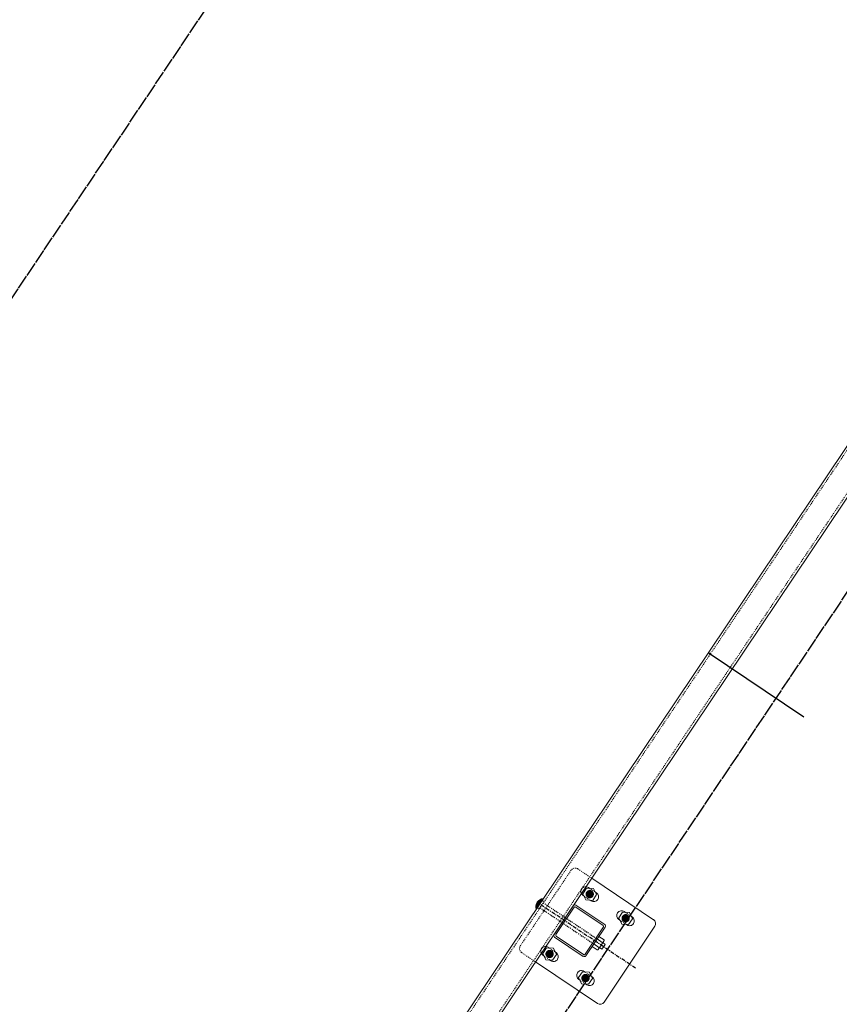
# Model space of a CAD drawing. Header units: inches. Extents: x 26090020 to 26091405, y 7484395 to 7485569.
# Tile 19 of 26: x 26090642 to 26090727, y 7484965 to 7485067. Entities that reach past the tile are written whole.
import ezdxf

# ---------------------------------------------------------------- set-up
doc = ezdxf.new("R2010")
doc.units = ezdxf.units.IN
doc.header["$MEASUREMENT"] = 0
for name, pattern in [('bcenterline', [0.5, 0.375, -0.03125, 0.0625, -0.03125]), ('bhiddenpr', [0.1875, 0.125, -0.0625]), ('brebarpr', [1.5625, 1.5, -0.0625]), ('DGN Style 2', [0.017105, 0.010263, -0.006842])]:
    doc.linetypes.add(name, pattern=pattern)
for name, color, linetype in [('BR_P_Rail_Centerline', 2, 'bcenterline'), ('BR_P_Rail_Hidden', 230, 'bhiddenpr'), ('BR_P_Rail_Object', 230, 'Continuous'), ('BR_P_Rail_Reinforcing', 30, 'brebarpr')]:
    doc.layers.add(name, color=color, linetype=linetype)

msp = doc.modelspace()

# ---------------------------------------------------------------- hatches: boundary and pattern name
at = {"layer": 'BR_P_Rail_Object', "lineweight": 0}
h = msp.add_hatch(color=151, dxfattribs=at)
edge = h.paths.add_edge_path()
edge.add_arc((26090701.45, 7484976.4), 0.438, 56.1527, 416.1527, ccw=False)
h = msp.add_hatch(color=151, dxfattribs=at)
edge = h.paths.add_edge_path()
edge.add_arc((26090701.45, 7484976.4), 0.438, 56.1527, 416.1527, ccw=False)
h = msp.add_hatch(color=151, dxfattribs=at)
edge = h.paths.add_edge_path()
edge.add_arc((26090705.19, 7484973.89), 0.438, 56.1527, 416.1527, ccw=False)
h = msp.add_hatch(color=151, dxfattribs=at)
edge = h.paths.add_edge_path()
edge.add_arc((26090697.27, 7484970.17), 0.438, 56.1527, 416.1527, ccw=False)
h = msp.add_hatch(color=151, dxfattribs=at)
edge = h.paths.add_edge_path()
edge.add_arc((26090697.27, 7484970.17), 0.438, 56.1527, 416.1527, ccw=False)
h = msp.add_hatch(color=151, dxfattribs=at)
edge = h.paths.add_edge_path()
edge.add_arc((26090701.01, 7484967.66), 0.438, 56.1527, 416.1527, ccw=False)

# ---------------------------------------------------------------- linework, layer by layer
at = {"layer": 'BR_P_Rail_Centerline'}
msp.add_line((26090706.21, 7484968.69), (26090696.25, 7484975.37), dxfattribs=at)
at = {"layer": 'BR_P_Rail_Hidden', "color": 1, "linetype": 'DGN Style 2', "lineweight": 0}
for p, q in [((26090374.73, 7484495.5), (26090807.65, 7485141.04)), ((26090376.8, 7484494.11), (26090809.73, 7485139.65)), ((26090699.52, 7484978.9), (26090694.22, 7484971.01)), ((26090699.52, 7484978.9), (26090694.22, 7484971.01)), ((26090700.21, 7484979.03), (26090701.66, 7484978.06)), ((26090700.21, 7484979.03), (26090701.66, 7484978.06)), ((26090700.86, 7484976.19), (26090701.49, 7484975.77)), ((26090700.86, 7484976.19), (26090701.49, 7484975.77)), ((26090701.41, 7484977.02), (26090702.04, 7484976.6)), ((26090701.41, 7484977.02), (26090702.04, 7484976.6)), ((26090705.15, 7484974.52), (26090705.78, 7484974.09)), ((26090704.59, 7484973.69), (26090705.22, 7484973.26)), ((26090694.36, 7484970.31), (26090695.81, 7484969.34)), ((26090694.36, 7484970.31), (26090695.81, 7484969.34)), ((26090696.68, 7484969.96), (26090697.31, 7484969.54)), ((26090696.68, 7484969.96), (26090697.31, 7484969.54)), ((26090697.24, 7484970.79), (26090697.87, 7484970.37)), ((26090697.24, 7484970.79), (26090697.87, 7484970.37)), ((26090700.97, 7484968.29), (26090701.6, 7484967.87)), ((26090700.42, 7484967.46), (26090701.05, 7484967.04))]:
    msp.add_line(p, q, dxfattribs=at)
at = {"layer": 'BR_P_Rail_Hidden', "color": 1, "linetype": 'DGN Style 2'}
for p, q in [((26090696.69, 7484975.64), (26090696.17, 7484974.86)), ((26090696.69, 7484975.64), (26090696.17, 7484974.86)), ((26090696.51, 7484975.76), (26090696.69, 7484975.64)), ((26090696.51, 7484975.76), (26090696.69, 7484975.64)), ((26090696.6, 7484975.51), (26090702.23, 7484971.73)), ((26090695.99, 7484974.98), (26090696.17, 7484974.86)), ((26090695.99, 7484974.98), (26090696.17, 7484974.86)), ((26090696.25, 7484974.99), (26090701.89, 7484971.21))]:
    msp.add_line(p, q, dxfattribs=at)
at = {"layer": 'BR_P_Rail_Hidden', "color": 1, "linetype": 'DGN Style 2', "lineweight": 0}
msp.add_arc((26090699.93, 7484978.62), 0.5, 56.1527, 146.1527, dxfattribs=at)
msp.add_arc((26090699.93, 7484978.62), 0.5, 56.1527, 146.1527, dxfattribs=at)
at = {"layer": 'BR_P_Rail_Hidden', "color": 1, "linetype": 'DGN Style 2', "lineweight": 0, "extrusion": (0, 0, -1)}
msp.add_arc((-26090694.64, 7484970.73), 0.5, 303.8473, 33.8473, dxfattribs=at)
msp.add_arc((-26090694.64, 7484970.73), 0.5, 303.8473, 33.8473, dxfattribs=at)
at = {"layer": 'BR_P_Rail_Object', "color": 2, "lineweight": 13}
for p, q in [((26090374.52, 7484495.64), (26090807.45, 7485141.18)), ((26090809.94, 7485139.51), (26090377.01, 7484493.97))]:
    msp.add_line(p, q, dxfattribs=at)
at = {"layer": 'BR_P_Rail_Object'}
msp.add_line((26090723.76, 7484994.85), (26090713.79, 7485001.53), dxfattribs=at)
at = {"layer": 'BR_P_Rail_Object', "color": 5, "lineweight": 0}
for p, q in [((26090701.31, 7484977.09), (26090701.41, 7484977.02)), ((26090701.31, 7484977.09), (26090701.41, 7484977.02)), ((26090700.76, 7484976.26), (26090700.86, 7484976.19)), ((26090700.76, 7484976.26), (26090700.86, 7484976.19)), ((26090702.04, 7484976.6), (26090702.14, 7484976.53)), ((26090702.04, 7484976.6), (26090702.14, 7484976.53)), ((26090699.74, 7484975.19), (26090697.74, 7484972.2)), ((26090699.74, 7484975.19), (26090697.74, 7484972.2)), ((26090699.84, 7484975.03), (26090697.93, 7484972.18)), ((26090699.84, 7484975.03), (26090697.93, 7484972.18)), ((26090699.99, 7484975.06), (26090702.84, 7484973.14)), ((26090700.02, 7484975.25), (26090703.01, 7484973.24)), ((26090701.49, 7484975.77), (26090701.59, 7484975.7)), ((26090701.49, 7484975.77), (26090701.59, 7484975.7)), ((26090705.05, 7484974.58), (26090705.15, 7484974.52)), ((26090705.78, 7484974.09), (26090705.88, 7484974.03)), ((26090702.87, 7484973), (26090700.96, 7484970.14)), ((26090704.49, 7484973.75), (26090704.59, 7484973.69)), ((26090705.22, 7484973.26), (26090705.32, 7484973.2)), ((26090697.95, 7484972.03), (26090700.81, 7484970.11)), ((26090703.06, 7484972.97), (26090701.06, 7484969.98)), ((26090697.79, 7484971.93), (26090700.78, 7484969.92)), ((26090696.58, 7484970.03), (26090696.68, 7484969.96)), ((26090696.58, 7484970.03), (26090696.68, 7484969.96)), ((26090697.14, 7484970.86), (26090697.24, 7484970.79)), ((26090697.14, 7484970.86), (26090697.24, 7484970.79)), ((26090697.87, 7484970.37), (26090697.97, 7484970.3)), ((26090697.87, 7484970.37), (26090697.97, 7484970.3)), ((26090697.31, 7484969.54), (26090697.41, 7484969.47)), ((26090697.31, 7484969.54), (26090697.41, 7484969.47)), ((26090700.87, 7484968.36), (26090700.97, 7484968.29)), ((26090701.6, 7484967.87), (26090701.7, 7484967.8)), ((26090700.32, 7484967.52), (26090700.42, 7484967.46)), ((26090701.05, 7484967.04), (26090701.15, 7484966.97))]:
    msp.add_line(p, q, dxfattribs=at)
at = {"layer": 'BR_P_Rail_Object', "color": 5, "lineweight": 13}
for p, q in [((26090701.66, 7484978.06), (26090708.1, 7484973.74)), ((26090708.24, 7484973.05), (26090702.94, 7484965.16)), ((26090695.81, 7484969.34), (26090702.25, 7484965.02))]:
    msp.add_line(p, q, dxfattribs=at)
at = {"layer": 'BR_P_Rail_Object', "color": 151, "linetype": 'Continuous', "lineweight": 13}
for p, q in [((26090695.83, 7484975.09), (26090696.09, 7484975.14)), ((26090695.83, 7484975.09), (26090696.09, 7484975.14)), ((26090695.83, 7484975.08), (26090696.08, 7484975.13)), ((26090695.83, 7484975.08), (26090696.08, 7484975.13)), ((26090695.83, 7484975.06), (26090696.07, 7484975.11)), ((26090695.83, 7484975.06), (26090696.07, 7484975.11)), ((26090695.83, 7484975.05), (26090696.06, 7484975.1)), ((26090695.83, 7484975.05), (26090696.06, 7484975.1)), ((26090695.83, 7484975.04), (26090696.05, 7484975.08)), ((26090695.88, 7484974.83), (26090695.83, 7484975.08)), ((26090695.83, 7484975.04), (26090696.05, 7484975.08)), ((26090695.88, 7484974.83), (26090695.83, 7484975.08)), ((26090695.83, 7484975.02), (26090696.04, 7484975.07)), ((26090695.83, 7484975.02), (26090696.04, 7484975.07)), ((26090695.83, 7484975.01), (26090696.03, 7484975.05)), ((26090695.83, 7484975.01), (26090696.03, 7484975.05)), ((26090695.83, 7484975), (26090696.02, 7484975.03)), ((26090695.83, 7484975), (26090696.02, 7484975.03)), ((26090695.84, 7484975.18), (26090696.16, 7484975.24)), ((26090695.84, 7484975.18), (26090696.16, 7484975.24)), ((26090695.84, 7484975.16), (26090696.15, 7484975.22)), ((26090695.84, 7484975.16), (26090696.15, 7484975.22)), ((26090695.84, 7484975.15), (26090696.14, 7484975.21)), ((26090695.84, 7484975.15), (26090696.14, 7484975.21)), ((26090695.84, 7484975.13), (26090696.13, 7484975.19)), ((26090695.84, 7484975.13), (26090696.13, 7484975.19)), ((26090695.84, 7484975.12), (26090696.12, 7484975.17)), ((26090695.9, 7484974.86), (26090695.84, 7484975.17)), ((26090695.84, 7484975.12), (26090696.12, 7484975.17)), ((26090695.9, 7484974.86), (26090695.84, 7484975.17)), ((26090695.84, 7484975.11), (26090696.1, 7484975.16)), ((26090695.84, 7484975.11), (26090696.1, 7484975.16)), ((26090695.89, 7484974.84), (26090695.84, 7484975.13)), ((26090695.89, 7484974.84), (26090695.84, 7484975.13)), ((26090695.85, 7484975.23), (26090696.2, 7484975.3)), ((26090695.85, 7484975.23), (26090696.2, 7484975.3)), ((26090695.85, 7484975.22), (26090696.19, 7484975.28)), ((26090695.85, 7484975.22), (26090696.19, 7484975.28)), ((26090695.85, 7484975.2), (26090696.18, 7484975.27)), ((26090695.85, 7484975.2), (26090696.18, 7484975.27)), ((26090695.85, 7484975.19), (26090696.17, 7484975.25)), ((26090695.85, 7484975.19), (26090696.17, 7484975.25)), ((26090695.91, 7484974.87), (26090695.85, 7484975.21)), ((26090695.91, 7484974.87), (26090695.85, 7484975.21)), ((26090695.86, 7484975.27), (26090696.23, 7484975.35)), ((26090695.86, 7484975.27), (26090696.23, 7484975.35)), ((26090695.86, 7484975.26), (26090696.22, 7484975.33)), ((26090695.86, 7484975.26), (26090696.22, 7484975.33)), ((26090695.86, 7484975.25), (26090696.21, 7484975.32)), ((26090695.86, 7484975.25), (26090696.21, 7484975.32)), ((26090695.94, 7484974.91), (26090695.86, 7484975.27)), ((26090695.94, 7484974.91), (26090695.86, 7484975.27)), ((26090695.92, 7484974.89), (26090695.86, 7484975.24)), ((26090695.92, 7484974.89), (26090695.86, 7484975.24)), ((26090695.87, 7484975.3), (26090696.25, 7484975.38)), ((26090695.87, 7484975.3), (26090696.25, 7484975.38)), ((26090695.87, 7484975.29), (26090696.24, 7484975.36)), ((26090695.87, 7484975.29), (26090696.24, 7484975.36)), ((26090695.95, 7484974.92), (26090695.87, 7484975.3)), ((26090695.95, 7484974.92), (26090695.87, 7484975.3)), ((26090695.88, 7484975.33), (26090696.27, 7484975.41)), ((26090695.88, 7484975.33), (26090696.27, 7484975.41)), ((26090695.88, 7484975.32), (26090696.26, 7484975.39)), ((26090695.88, 7484975.32), (26090696.26, 7484975.39)), ((26090695.96, 7484974.94), (26090695.88, 7484975.33)), ((26090695.96, 7484974.94), (26090695.88, 7484975.33)), ((26090695.89, 7484975.36), (26090696.29, 7484975.44)), ((26090695.89, 7484975.36), (26090696.29, 7484975.44)), ((26090695.89, 7484975.35), (26090696.28, 7484975.43)), ((26090695.89, 7484975.35), (26090696.28, 7484975.43)), ((26090695.97, 7484974.95), (26090695.89, 7484975.35)), ((26090695.97, 7484974.95), (26090695.89, 7484975.35)), ((26090695.9, 7484975.39), (26090696.32, 7484975.47)), ((26090695.9, 7484975.39), (26090696.32, 7484975.47)), ((26090695.9, 7484975.38), (26090696.3, 7484975.46)), ((26090695.9, 7484975.38), (26090696.3, 7484975.46)), ((26090695.98, 7484974.97), (26090695.9, 7484975.37)), ((26090695.98, 7484974.97), (26090695.9, 7484975.37)), ((26090695.91, 7484975.41), (26090696.33, 7484975.49)), ((26090695.91, 7484975.41), (26090696.33, 7484975.49)), ((26090695.99, 7484974.98), (26090695.91, 7484975.4)), ((26090695.99, 7484974.98), (26090695.91, 7484975.4)), ((26090695.92, 7484975.44), (26090696.35, 7484975.52)), ((26090695.92, 7484975.44), (26090696.35, 7484975.52)), ((26090695.92, 7484975.42), (26090696.34, 7484975.5)), ((26090695.92, 7484975.42), (26090696.34, 7484975.5)), ((26090696, 7484975), (26090695.92, 7484975.42)), ((26090696, 7484975), (26090695.92, 7484975.42)), ((26090695.93, 7484975.45), (26090696.36, 7484975.53)), ((26090695.93, 7484975.45), (26090696.36, 7484975.53)), ((26090696.01, 7484975.02), (26090695.93, 7484975.44)), ((26090696.01, 7484975.02), (26090695.93, 7484975.44)), ((26090695.94, 7484975.47), (26090696.37, 7484975.55)), ((26090695.94, 7484975.47), (26090696.37, 7484975.55)), ((26090696.02, 7484975.03), (26090695.94, 7484975.46)), ((26090696.02, 7484975.03), (26090695.94, 7484975.46)), ((26090695.95, 7484975.48), (26090696.38, 7484975.57)), ((26090695.95, 7484975.48), (26090696.38, 7484975.57)), ((26090696.03, 7484975.05), (26090695.95, 7484975.48)), ((26090696.03, 7484975.05), (26090695.95, 7484975.48)), ((26090695.96, 7484975.5), (26090696.39, 7484975.58)), ((26090695.96, 7484975.5), (26090696.39, 7484975.58)), ((26090696.04, 7484975.06), (26090695.96, 7484975.49)), ((26090696.04, 7484975.06), (26090695.96, 7484975.49)), ((26090695.97, 7484975.51), (26090696.4, 7484975.6)), ((26090695.97, 7484975.51), (26090696.4, 7484975.6)), ((26090696.05, 7484975.08), (26090695.97, 7484975.51)), ((26090696.05, 7484975.08), (26090695.97, 7484975.51)), ((26090695.98, 7484975.53), (26090696.41, 7484975.61)), ((26090695.98, 7484975.53), (26090696.41, 7484975.61)), ((26090696.06, 7484975.09), (26090695.98, 7484975.53)), ((26090696.06, 7484975.09), (26090695.98, 7484975.53)), ((26090695.99, 7484975.54), (26090696.42, 7484975.63)), ((26090695.99, 7484975.54), (26090696.42, 7484975.63)), ((26090696.07, 7484975.11), (26090695.99, 7484975.54)), ((26090696.07, 7484975.11), (26090695.99, 7484975.54)), ((26090696, 7484975.56), (26090696.43, 7484975.64)), ((26090696, 7484975.56), (26090696.43, 7484975.64)), ((26090696.08, 7484975.13), (26090696, 7484975.56)), ((26090696.08, 7484975.13), (26090696, 7484975.56)), ((26090696.01, 7484975.58), (26090696.44, 7484975.66)), ((26090696.01, 7484975.58), (26090696.44, 7484975.66)), ((26090696.09, 7484975.14), (26090696.01, 7484975.57)), ((26090696.09, 7484975.14), (26090696.01, 7484975.57)), ((26090696.02, 7484975.59), (26090696.45, 7484975.68)), ((26090696.02, 7484975.59), (26090696.45, 7484975.68)), ((26090696.1, 7484975.16), (26090696.02, 7484975.59)), ((26090696.1, 7484975.16), (26090696.02, 7484975.59)), ((26090696.03, 7484975.61), (26090696.46, 7484975.69)), ((26090696.03, 7484975.61), (26090696.46, 7484975.69)), ((26090696.11, 7484975.17), (26090696.03, 7484975.6)), ((26090696.11, 7484975.17), (26090696.03, 7484975.6)), ((26090696.12, 7484975.19), (26090696.04, 7484975.62)), ((26090696.12, 7484975.19), (26090696.04, 7484975.62)), ((26090696.05, 7484975.62), (26090696.47, 7484975.71)), ((26090696.05, 7484975.62), (26090696.47, 7484975.71)), ((26090696.13, 7484975.2), (26090696.05, 7484975.63)), ((26090696.13, 7484975.2), (26090696.05, 7484975.63)), ((26090696.06, 7484975.64), (26090696.48, 7484975.72)), ((26090696.06, 7484975.64), (26090696.48, 7484975.72)), ((26090696.15, 7484975.22), (26090696.06, 7484975.64)), ((26090696.15, 7484975.22), (26090696.06, 7484975.64)), ((26090696.16, 7484975.23), (26090696.07, 7484975.65)), ((26090696.16, 7484975.23), (26090696.07, 7484975.65)), ((26090696.08, 7484975.66), (26090696.49, 7484975.74)), ((26090696.08, 7484975.66), (26090696.49, 7484975.74)), ((26090696.17, 7484975.25), (26090696.08, 7484975.67)), ((26090696.17, 7484975.25), (26090696.08, 7484975.67)), ((26090696.09, 7484975.67), (26090696.5, 7484975.75)), ((26090696.09, 7484975.67), (26090696.5, 7484975.75)), ((26090696.18, 7484975.27), (26090696.1, 7484975.68)), ((26090696.18, 7484975.27), (26090696.1, 7484975.68)), ((26090696.11, 7484975.69), (26090696.51, 7484975.77)), ((26090696.11, 7484975.69), (26090696.51, 7484975.77)), ((26090696.19, 7484975.28), (26090696.11, 7484975.69)), ((26090696.19, 7484975.28), (26090696.11, 7484975.69)), ((26090696.2, 7484975.3), (26090696.12, 7484975.7)), ((26090696.2, 7484975.3), (26090696.12, 7484975.7)), ((26090696.13, 7484975.71), (26090696.53, 7484975.79)), ((26090696.13, 7484975.71), (26090696.53, 7484975.79)), ((26090696.21, 7484975.31), (26090696.13, 7484975.71)), ((26090696.21, 7484975.31), (26090696.13, 7484975.71)), ((26090696.22, 7484975.33), (26090696.14, 7484975.72)), ((26090696.22, 7484975.33), (26090696.14, 7484975.72)), ((26090696.15, 7484975.72), (26090696.54, 7484975.8)), ((26090696.15, 7484975.72), (26090696.54, 7484975.8)), ((26090696.23, 7484975.34), (26090696.15, 7484975.73)), ((26090696.23, 7484975.34), (26090696.15, 7484975.73)), ((26090696.24, 7484975.36), (26090696.16, 7484975.74)), ((26090696.24, 7484975.36), (26090696.16, 7484975.74)), ((26090696.17, 7484975.74), (26090696.55, 7484975.82)), ((26090696.17, 7484975.74), (26090696.55, 7484975.82)), ((26090696.25, 7484975.38), (26090696.18, 7484975.75)), ((26090696.25, 7484975.38), (26090696.18, 7484975.75)), ((26090696.19, 7484975.76), (26090696.56, 7484975.83)), ((26090696.19, 7484975.76), (26090696.56, 7484975.83)), ((26090696.26, 7484975.39), (26090696.19, 7484975.76)), ((26090696.26, 7484975.39), (26090696.19, 7484975.76)), ((26090696.27, 7484975.41), (26090696.2, 7484975.77)), ((26090696.27, 7484975.41), (26090696.2, 7484975.77)), ((26090696.21, 7484975.78), (26090696.57, 7484975.85)), ((26090696.21, 7484975.78), (26090696.57, 7484975.85)), ((26090696.28, 7484975.42), (26090696.21, 7484975.78)), ((26090696.28, 7484975.42), (26090696.21, 7484975.78)), ((26090696.29, 7484975.44), (26090696.22, 7484975.79)), ((26090696.29, 7484975.44), (26090696.22, 7484975.79)), ((26090696.24, 7484975.8), (26090696.58, 7484975.86)), ((26090696.24, 7484975.8), (26090696.58, 7484975.86)), ((26090696.3, 7484975.45), (26090696.24, 7484975.79)), ((26090696.3, 7484975.45), (26090696.24, 7484975.79)), ((26090696.31, 7484975.47), (26090696.25, 7484975.8)), ((26090696.31, 7484975.47), (26090696.25, 7484975.8)), ((26090696.32, 7484975.49), (26090696.26, 7484975.81)), ((26090696.32, 7484975.49), (26090696.26, 7484975.81)), ((26090696.27, 7484975.82), (26090696.59, 7484975.88)), ((26090696.27, 7484975.82), (26090696.59, 7484975.88)), ((26090696.33, 7484975.5), (26090696.27, 7484975.82)), ((26090696.33, 7484975.5), (26090696.27, 7484975.82)), ((26090696.34, 7484975.52), (26090696.28, 7484975.82)), ((26090696.34, 7484975.52), (26090696.28, 7484975.82)), ((26090696.36, 7484975.53), (26090696.3, 7484975.83)), ((26090696.36, 7484975.53), (26090696.3, 7484975.83)), ((26090696.31, 7484975.84), (26090696.6, 7484975.9)), ((26090696.31, 7484975.84), (26090696.6, 7484975.9)), ((26090696.37, 7484975.55), (26090696.31, 7484975.84)), ((26090696.37, 7484975.55), (26090696.31, 7484975.84)), ((26090696.38, 7484975.56), (26090696.32, 7484975.84)), ((26090696.38, 7484975.56), (26090696.32, 7484975.84)), ((26090696.39, 7484975.58), (26090696.33, 7484975.85)), ((26090696.39, 7484975.58), (26090696.33, 7484975.85)), ((26090696.35, 7484975.86), (26090696.61, 7484975.91)), ((26090696.35, 7484975.86), (26090696.61, 7484975.91)), ((26090696.4, 7484975.59), (26090696.35, 7484975.86)), ((26090696.4, 7484975.59), (26090696.35, 7484975.86)), ((26090696.41, 7484975.61), (26090696.36, 7484975.86)), ((26090696.41, 7484975.61), (26090696.36, 7484975.86)), ((26090696.42, 7484975.63), (26090696.37, 7484975.87)), ((26090696.42, 7484975.63), (26090696.37, 7484975.87)), ((26090696.43, 7484975.64), (26090696.38, 7484975.87)), ((26090696.43, 7484975.64), (26090696.38, 7484975.87)), ((26090696.44, 7484975.66), (26090696.4, 7484975.88)), ((26090696.44, 7484975.66), (26090696.4, 7484975.88)), ((26090696.41, 7484975.89), (26090696.62, 7484975.93)), ((26090696.41, 7484975.89), (26090696.62, 7484975.93)), ((26090696.45, 7484975.67), (26090696.41, 7484975.88)), ((26090696.45, 7484975.67), (26090696.41, 7484975.88)), ((26090696.46, 7484975.69), (26090696.42, 7484975.89)), ((26090696.46, 7484975.69), (26090696.42, 7484975.89)), ((26090696.47, 7484975.7), (26090696.43, 7484975.89)), ((26090696.47, 7484975.7), (26090696.43, 7484975.89)), ((26090696.48, 7484975.72), (26090696.45, 7484975.9)), ((26090696.48, 7484975.72), (26090696.45, 7484975.9)), ((26090696.49, 7484975.74), (26090696.46, 7484975.9)), ((26090696.49, 7484975.74), (26090696.46, 7484975.9)), ((26090696.5, 7484975.75), (26090696.47, 7484975.91)), ((26090696.5, 7484975.75), (26090696.47, 7484975.91)), ((26090696.51, 7484975.77), (26090696.48, 7484975.91)), ((26090696.51, 7484975.77), (26090696.48, 7484975.91)), ((26090696.52, 7484975.78), (26090696.5, 7484975.91)), ((26090696.52, 7484975.78), (26090696.5, 7484975.91)), ((26090696.51, 7484975.92), (26090696.63, 7484975.94)), ((26090696.51, 7484975.92), (26090696.63, 7484975.94)), ((26090696.53, 7484975.8), (26090696.51, 7484975.92)), ((26090696.53, 7484975.8), (26090696.51, 7484975.92)), ((26090696.54, 7484975.81), (26090696.52, 7484975.92)), ((26090696.54, 7484975.81), (26090696.52, 7484975.92)), ((26090696.55, 7484975.83), (26090696.54, 7484975.92)), ((26090696.55, 7484975.83), (26090696.54, 7484975.92)), ((26090696.57, 7484975.85), (26090696.55, 7484975.93)), ((26090696.57, 7484975.85), (26090696.55, 7484975.93)), ((26090696.58, 7484975.86), (26090696.56, 7484975.93)), ((26090696.58, 7484975.86), (26090696.56, 7484975.93)), ((26090696.59, 7484975.88), (26090696.58, 7484975.93)), ((26090696.59, 7484975.88), (26090696.58, 7484975.93)), ((26090696.6, 7484975.89), (26090696.59, 7484975.94)), ((26090696.6, 7484975.89), (26090696.59, 7484975.94)), ((26090696.61, 7484975.91), (26090696.6, 7484975.94)), ((26090696.61, 7484975.91), (26090696.6, 7484975.94)), ((26090696.62, 7484975.92), (26090696.61, 7484975.94)), ((26090696.62, 7484975.92), (26090696.61, 7484975.94)), ((26090696.63, 7484975.94), (26090696.63, 7484975.94)), ((26090696.63, 7484975.94), (26090696.63, 7484975.94)), ((26090695.83, 7484974.98), (26090696.01, 7484975.02)), ((26090695.83, 7484974.98), (26090696.01, 7484975.02)), ((26090695.87, 7484974.81), (26090695.83, 7484975.01)), ((26090695.87, 7484974.81), (26090695.83, 7484975.01)), ((26090695.84, 7484974.97), (26090696, 7484975)), ((26090695.84, 7484974.97), (26090696, 7484975)), ((26090695.84, 7484974.96), (26090695.99, 7484974.99)), ((26090695.84, 7484974.96), (26090695.99, 7484974.99)), ((26090695.84, 7484974.94), (26090695.98, 7484974.97)), ((26090695.84, 7484974.94), (26090695.98, 7484974.97)), ((26090695.84, 7484974.93), (26090695.97, 7484974.96)), ((26090695.84, 7484974.93), (26090695.97, 7484974.96)), ((26090695.84, 7484974.92), (26090695.96, 7484974.94)), ((26090695.84, 7484974.92), (26090695.96, 7484974.94)), ((26090695.84, 7484974.9), (26090695.95, 7484974.92)), ((26090695.84, 7484974.9), (26090695.95, 7484974.92)), ((26090695.84, 7484974.89), (26090695.94, 7484974.91)), ((26090695.84, 7484974.89), (26090695.94, 7484974.91)), ((26090695.85, 7484974.88), (26090695.93, 7484974.89)), ((26090695.85, 7484974.88), (26090695.93, 7484974.89)), ((26090695.85, 7484974.86), (26090695.92, 7484974.88)), ((26090695.85, 7484974.86), (26090695.92, 7484974.88)), ((26090695.85, 7484974.85), (26090695.91, 7484974.86)), ((26090695.85, 7484974.85), (26090695.91, 7484974.86)), ((26090695.85, 7484974.84), (26090695.89, 7484974.85)), ((26090695.85, 7484974.84), (26090695.89, 7484974.85)), ((26090695.86, 7484974.83), (26090695.88, 7484974.83)), ((26090695.86, 7484974.83), (26090695.88, 7484974.83)), ((26090695.86, 7484974.81), (26090695.87, 7484974.81)), ((26090695.86, 7484974.81), (26090695.87, 7484974.81))]:
    msp.add_line(p, q, dxfattribs=at)
at = {"layer": 'BR_P_Rail_Object', "color": 151, "lineweight": 13}
for p, q in [((26090702.41, 7484971.99), (26090702.94, 7484971.64)), ((26090701.71, 7484970.95), (26090702.24, 7484970.6)), ((26090702.41, 7484970.86), (26090701.89, 7484971.21)), ((26090702.76, 7484971.38), (26090702.23, 7484971.73)), ((26090702.78, 7484971.3), (26090702.49, 7484970.87)), ((26090703.07, 7484971.17), (26090702.72, 7484970.66)), ((26090702.78, 7484971.3), (26090702.84, 7484971.39)), ((26090702.81, 7484971.35), (26090703.07, 7484971.17)), ((26090702.95, 7484971.56), (26090702.84, 7484971.39)), ((26090702.43, 7484970.79), (26090702.31, 7484970.61)), ((26090702.43, 7484970.79), (26090702.49, 7484970.87)), ((26090702.46, 7484970.83), (26090702.72, 7484970.66))]:
    msp.add_line(p, q, dxfattribs=at)
at = {"layer": 'BR_P_Rail_Object', "color": 151, "linetype": 'Continuous', "lineweight": 0, "flags": 128}
for points in [[(26090700.73, 7484976.44), (26090701.05, 7484975.8), (26090701.77, 7484975.75), (26090702.17, 7484976.35), (26090701.85, 7484976.99), (26090701.13, 7484977.04), (26090700.73, 7484976.44)], [(26090700.73, 7484976.44), (26090701.05, 7484975.8), (26090701.77, 7484975.75), (26090702.17, 7484976.35), (26090701.85, 7484976.99), (26090701.13, 7484977.04), (26090700.73, 7484976.44)], [(26090704.47, 7484973.94), (26090704.79, 7484973.29), (26090705.5, 7484973.25), (26090705.9, 7484973.84), (26090705.59, 7484974.49), (26090704.87, 7484974.54), (26090704.47, 7484973.94)], [(26090696.56, 7484970.22), (26090696.87, 7484969.57), (26090697.59, 7484969.52), (26090697.99, 7484970.12), (26090697.67, 7484970.76), (26090696.96, 7484970.81), (26090696.56, 7484970.22)], [(26090696.56, 7484970.22), (26090696.87, 7484969.57), (26090697.59, 7484969.52), (26090697.99, 7484970.12), (26090697.67, 7484970.76), (26090696.96, 7484970.81), (26090696.56, 7484970.22)], [(26090700.29, 7484967.71), (26090700.61, 7484967.06), (26090701.33, 7484967.02), (26090701.73, 7484967.61), (26090701.41, 7484968.26), (26090700.69, 7484968.31), (26090700.29, 7484967.71)]]:
    msp.add_lwpolyline(points, close=True, dxfattribs=at)
at = {"layer": 'BR_P_Rail_Object', "color": 151, "linetype": 'Continuous', "lineweight": 13, "flags": 128}
msp.add_lwpolyline([(26090697.27, 7484970.17), (26090697.27, 7484970.17)], dxfattribs=at)
msp.add_lwpolyline([(26090697.27, 7484970.17), (26090697.27, 7484970.17)], dxfattribs=at)
at = {"layer": 'BR_P_Rail_Object', "color": 5, "lineweight": 0, "extrusion": (0, 0, -1)}
for centre, radius, start, end in [((-26090701.03, 7484976.68), 0.5, 33.8473, 123.8473), ((-26090701.03, 7484976.68), 0.5, 33.8473, 123.8473), ((-26090701.03, 7484976.68), 0.5, 303.8473, 33.8473), ((-26090701.03, 7484976.68), 0.5, 303.8473, 33.8473), ((-26090699.93, 7484974.97), 0.107, 33.8473, 123.8473), ((-26090699.93, 7484974.97), 0.107, 33.8473, 123.8473), ((-26090701.87, 7484976.12), 0.5, 213.8473, 303.8473), ((-26090704.77, 7484974.17), 0.5, 303.8473, 33.8473), ((-26090704.77, 7484974.17), 0.5, 33.8473, 123.8473), ((-26090702.79, 7484973.06), 0.107, 123.8473, 213.8473), ((-26090702.9, 7484973.08), 0.2, 123.8473, 213.8473), ((-26090705.6, 7484973.61), 0.5, 213.8473, 303.8473), ((-26090696.86, 7484970.45), 0.5, 33.8473, 123.8473), ((-26090696.86, 7484970.45), 0.5, 33.8473, 123.8473), ((-26090696.86, 7484970.45), 0.5, 303.8473, 33.8473), ((-26090696.86, 7484970.45), 0.5, 303.8473, 33.8473), ((-26090700.87, 7484970.2), 0.107, 213.8473, 303.8473), ((-26090697.69, 7484969.89), 0.5, 213.8473, 303.8473), ((-26090700.59, 7484967.94), 0.5, 303.8473, 33.8473), ((-26090700.59, 7484967.94), 0.5, 33.8473, 123.8473), ((-26090701.43, 7484967.38), 0.5, 213.8473, 303.8473)]:
    msp.add_arc(centre, radius, start, end, dxfattribs=at)
at = {"layer": 'BR_P_Rail_Object', "color": 5, "lineweight": 0}
for centre, radius, start, end in [((26090701.87, 7484976.12), 0.5, 326.1527, 56.1527), ((26090699.91, 7484975.08), 0.2, 56.1527, 146.1527), ((26090699.91, 7484975.08), 0.2, 56.1527, 146.1527), ((26090705.6, 7484973.61), 0.5, 326.1527, 56.1527), ((26090697.9, 7484972.09), 0.2, 146.1527, 236.1527), ((26090697.9, 7484972.09), 0.2, 146.1527, 236.1527), ((26090698.01, 7484972.12), 0.107, 146.1527, 236.1527), ((26090698.01, 7484972.12), 0.107, 146.1527, 236.1527), ((26090697.69, 7484969.89), 0.5, 326.1527, 56.1527), ((26090700.89, 7484970.09), 0.2, 236.1527, 326.1527), ((26090701.43, 7484967.38), 0.5, 326.1527, 56.1527)]:
    msp.add_arc(centre, radius, start, end, dxfattribs=at)
at = {"layer": 'BR_P_Rail_Object', "color": 151, "linetype": 'Continuous', "lineweight": 13}
msp.add_arc((26090696.75, 7484975.04), 0.912, 97.2648, 195.0406, dxfattribs=at)
msp.add_arc((26090696.75, 7484975.04), 0.912, 97.2648, 195.0406, dxfattribs=at)
at = {"layer": 'BR_P_Rail_Object', "color": 5, "lineweight": 13}
for centre, start, end in [((26090707.82, 7484973.33), 326.1527, 56.1527), ((26090702.53, 7484965.44), 236.1527, 326.1527)]:
    msp.add_arc(centre, 0.5, start, end, dxfattribs=at)
at = {"layer": 'BR_P_Rail_Object', "color": 151, "lineweight": 13}
for centre in [(26090702.79, 7484971.42), (26090702.44, 7484970.9)]:
    msp.add_arc(centre, 0.0533, 236.1527, 326.1527, dxfattribs=at)
at = {"layer": 'BR_P_Rail_Object', "color": 151, "lineweight": 13, "extrusion": (0, 0, -1)}
for centre, start, end in [((-26090702.73, 7484971.33), 123.8473, 213.8473), ((-26090702.91, 7484971.59), 123.8473, 213.8473), ((-26090702.27, 7484970.64), 213.8473, 303.8473), ((-26090702.38, 7484970.81), 123.8473, 213.8473)]:
    msp.add_arc(centre, 0.0533, start, end, dxfattribs=at)
at = {"layer": 'BR_P_Rail_Reinforcing'}
for p, q in [((26090591.19, 7484963.78), (26090751.84, 7485203.34)), ((26090652.85, 7484895.39), (26090814.44, 7485136.34))]:
    msp.add_line(p, q, dxfattribs=at)

doc.saveas('drawing.dxf')
